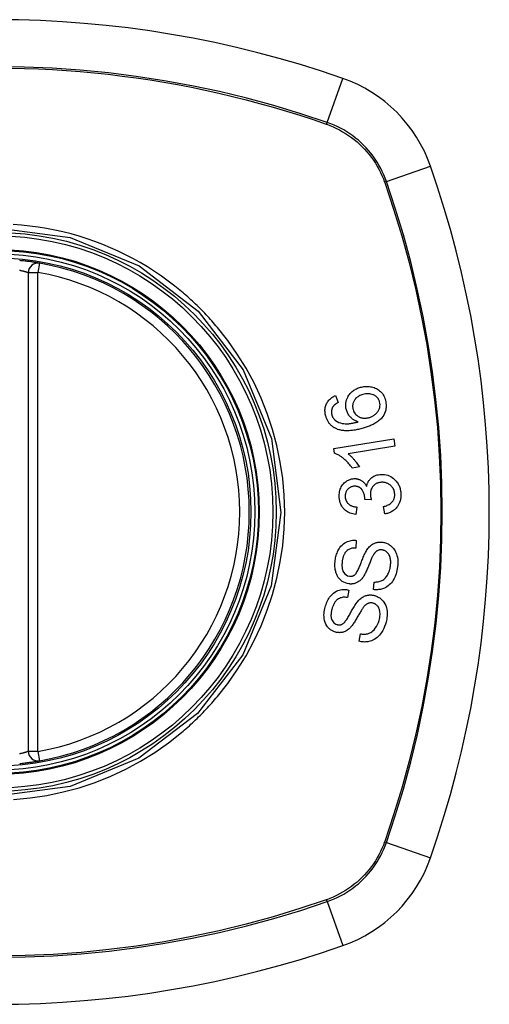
# Model space of a CAD drawing. Header units: inches. Extents: x 25 to 686, y 75 to 315.
# Tile 136 of 256: x 281.893 to 282.475, y 202.94 to 204.16. Entities that reach past the tile are written whole.
import ezdxf

# ---------------------------------------------------------------- set-up
doc = ezdxf.new("R2010")
doc.units = ezdxf.units.IN
doc.header["$MEASUREMENT"] = 0
doc.layers.add('Visible Edges(ANSI)', color=7, linetype='Continuous', lineweight=25)
doc.layers.add('Visible Tangent Edges(ANSI)', color=7, linetype='Continuous', lineweight=25)

msp = doc.modelspace()

# ---------------------------------------------------------------- linework, layer by layer
at = {"layer": 'Visible Edges(ANSI)'}
for p, q in [((281.9038, 203.8468), (281.9038, 203.2532)), ((282.2844, 203.6943), (282.2876, 203.6858)), ((282.282, 203.6286), (282.3563, 203.6408)), ((282.3563, 203.6408), (282.3578, 203.6317)), ((282.2829, 203.6227), (282.282, 203.6286)), ((282.3578, 203.6317), (282.2999, 203.6222)), ((282.3138, 203.6058), (282.305, 203.6044)), ((282.3287, 203.565), (282.3206, 203.5656)), ((282.3105, 203.5561), (282.3093, 203.5468)), ((282.3452, 203.5476), (282.3436, 203.5567)), ((282.31, 203.5148), (282.3094, 203.5053)), ((282.3008, 203.4532), (282.2989, 203.4439)), ((282.3315, 203.4537), (282.332, 203.4631)), ((282.3136, 203.3897), (282.3154, 203.3989))]:
    msp.add_line(p, q, dxfattribs=at)
at = {"layer": 'Visible Edges(ANSI)', "flags": 128}
for points in [[(281.9177, 203.8584), (281.9176, 203.8584), (281.9175, 203.8584), (281.9172, 203.8585), (281.9168, 203.8586), (281.9164, 203.8586), (281.9158, 203.8587), (281.9151, 203.8588), (281.9144, 203.859), (281.9135, 203.8591), (281.9126, 203.8592), (281.9115, 203.8594), (281.9104, 203.8596), (281.9093, 203.8597), (281.908, 203.8599), (281.9067, 203.8601), (281.9053, 203.8603), (281.9039, 203.8605), (281.9025, 203.8606), (281.901, 203.8608), (281.8994, 203.861), (281.8979, 203.8612), (281.8963, 203.8613), (281.8947, 203.8615), (281.8931, 203.8616)], [(282.2977, 203.6765), (282.2972, 203.6786), (282.2969, 203.6807), (282.2969, 203.6828), (282.297, 203.685), (282.2974, 203.6871), (282.2979, 203.6891), (282.2986, 203.6908), (282.2994, 203.6924), (282.3001, 203.6937), (282.3008, 203.6948), (282.3015, 203.6958), (282.3023, 203.6968), (282.3032, 203.6977), (282.304, 203.6986), (282.305, 203.6994), (282.306, 203.7002), (282.307, 203.7009), (282.3081, 203.7016), (282.3092, 203.7022), (282.3103, 203.7028), (282.3114, 203.7033), (282.3126, 203.7037), (282.3138, 203.7041), (282.315, 203.7045)], [(282.315, 203.7045), (282.3165, 203.7049), (282.318, 203.7052), (282.3195, 203.7054), (282.3211, 203.7056), (282.3226, 203.7057), (282.3242, 203.7056), (282.3258, 203.7055), (282.3274, 203.7053), (282.329, 203.7051), (282.3305, 203.7047), (282.332, 203.7042), (282.3335, 203.7036), (282.335, 203.703), (282.3363, 203.7022), (282.3377, 203.7013), (282.3389, 203.7003), (282.3401, 203.6992), (282.3413, 203.698), (282.3423, 203.6967), (282.3433, 203.6953), (282.3442, 203.6938), (282.3449, 203.6922), (282.3455, 203.6906), (282.3461, 203.689)], [(282.2723, 203.6687), (282.2719, 203.67), (282.2716, 203.6713), (282.2714, 203.6726), (282.2713, 203.674), (282.2712, 203.6753), (282.2712, 203.6767), (282.2713, 203.678), (282.2715, 203.6793), (282.2718, 203.6806), (282.2722, 203.6818), (282.2726, 203.6831), (282.2731, 203.6843), (282.2738, 203.6854), (282.2744, 203.6865), (282.2752, 203.6875), (282.276, 203.6885), (282.2769, 203.6895), (282.2779, 203.6903), (282.2788, 203.6912), (282.2799, 203.6919), (282.281, 203.6926), (282.2821, 203.6932), (282.2832, 203.6938), (282.2844, 203.6943)], [(282.2876, 203.6858), (282.2873, 203.6856), (282.287, 203.6854), (282.2867, 203.6852), (282.2863, 203.685), (282.286, 203.6848), (282.2857, 203.6846), (282.2854, 203.6844), (282.2851, 203.6842), (282.2848, 203.684), (282.2845, 203.6838), (282.2842, 203.6836), (282.2839, 203.6834), (282.2836, 203.6831), (282.2833, 203.6829), (282.2831, 203.6827), (282.2828, 203.6824), (282.2825, 203.6822), (282.2823, 203.6819), (282.282, 203.6817), (282.2818, 203.6814), (282.2816, 203.6811), (282.2813, 203.6808), (282.2811, 203.6805), (282.2809, 203.6802)], [(282.3181, 203.6955), (282.3169, 203.6951), (282.3157, 203.6947), (282.3145, 203.6942), (282.3133, 203.6936), (282.3122, 203.6929), (282.3112, 203.6922), (282.3102, 203.6914), (282.3092, 203.6905), (282.3084, 203.6895), (282.3077, 203.6886), (282.3072, 203.6877), (282.3068, 203.6868), (282.3064, 203.6861), (282.3061, 203.6853), (282.3059, 203.6845), (282.3057, 203.6837), (282.3056, 203.6828), (282.3055, 203.682), (282.3054, 203.6811), (282.3055, 203.6803), (282.3056, 203.6794), (282.3057, 203.6786), (282.3059, 203.6777), (282.3061, 203.6769)], [(282.3389, 203.6867), (282.3387, 203.6874), (282.3384, 203.6881), (282.3381, 203.6888), (282.3377, 203.6895), (282.3373, 203.6902), (282.3369, 203.6908), (282.3364, 203.6914), (282.3359, 203.692), (282.3353, 203.6925), (282.3348, 203.6931), (282.3341, 203.6935), (282.3335, 203.694), (282.3329, 203.6944), (282.3322, 203.6947), (282.3315, 203.6951), (282.3307, 203.6954), (282.3295, 203.6958), (282.3282, 203.6962), (282.3266, 203.6964), (282.3249, 203.6965), (282.3232, 203.6965), (282.3215, 203.6963), (282.3198, 203.696), (282.3181, 203.6955)], [(282.3461, 203.689), (282.3471, 203.6825), (282.3465, 203.676), (282.3441, 203.6702), (282.3417, 203.6666), (282.3406, 203.6654), (282.3397, 203.6645), (282.3387, 203.6636), (282.3376, 203.6628), (282.3366, 203.662), (282.3355, 203.6612), (282.3343, 203.6605), (282.3332, 203.6599), (282.332, 203.6592), (282.3309, 203.6586), (282.3296, 203.658), (282.3284, 203.6575), (282.3272, 203.6569), (282.3259, 203.6564), (282.3246, 203.656), (282.3234, 203.6555), (282.3221, 203.6551), (282.3208, 203.6547), (282.3196, 203.6543), (282.3183, 203.6539)], [(282.3258, 203.667), (282.3266, 203.6673), (282.3275, 203.6676), (282.3283, 203.6679), (282.3291, 203.6683), (282.3299, 203.6687), (282.3307, 203.6691), (282.3315, 203.6696), (282.3322, 203.6701), (282.333, 203.6707), (282.3337, 203.6712), (282.3344, 203.6719), (282.3351, 203.6725), (282.3357, 203.6732), (282.3363, 203.674), (282.3369, 203.6748), (282.3374, 203.6756), (282.3379, 203.6765), (282.3383, 203.6774), (282.3387, 203.6783), (282.339, 203.6796), (282.3393, 203.6812), (282.3394, 203.683), (282.3393, 203.6849), (282.3389, 203.6867)], [(282.2809, 203.6802), (282.2807, 203.6798), (282.2805, 203.6795), (282.2803, 203.6791), (282.2801, 203.6787), (282.28, 203.6783), (282.2798, 203.6779), (282.2797, 203.6775), (282.2796, 203.6771), (282.2795, 203.6767), (282.2794, 203.6762), (282.2793, 203.6758), (282.2792, 203.6754), (282.2792, 203.675), (282.2792, 203.6745), (282.2791, 203.6741), (282.2791, 203.6737), (282.2792, 203.6732), (282.2792, 203.6728), (282.2792, 203.6724), (282.2793, 203.6719), (282.2794, 203.6715), (282.2795, 203.6711), (282.2796, 203.6707), (282.2797, 203.6702)], [(282.3124, 203.6617), (282.3117, 203.6619), (282.3111, 203.6621), (282.3105, 203.6624), (282.3098, 203.6626), (282.3092, 203.6629), (282.3086, 203.6632), (282.308, 203.6635), (282.3074, 203.6639), (282.3068, 203.6642), (282.3062, 203.6646), (282.3055, 203.6651), (282.3049, 203.6656), (282.3042, 203.6662), (282.3035, 203.6669), (282.3028, 203.6676), (282.302, 203.6684), (282.3013, 203.6693), (282.3007, 203.6702), (282.3, 203.6712), (282.2995, 203.6722), (282.299, 203.6732), (282.2985, 203.6743), (282.2981, 203.6754), (282.2977, 203.6765)], [(282.3061, 203.6769), (282.3065, 203.6755), (282.3071, 203.6742), (282.3078, 203.673), (282.3086, 203.6718), (282.3096, 203.6707), (282.3106, 203.6698), (282.3116, 203.669), (282.3125, 203.6684), (282.3134, 203.6679), (282.3141, 203.6676), (282.3149, 203.6672), (282.3157, 203.6669), (282.3165, 203.6667), (282.3174, 203.6665), (282.3182, 203.6664), (282.3191, 203.6663), (282.3199, 203.6662), (282.3208, 203.6662), (282.3216, 203.6663), (282.3225, 203.6664), (282.3233, 203.6665), (282.3241, 203.6666), (282.325, 203.6668), (282.3258, 203.667)], [(282.2857, 203.6529), (282.2849, 203.6533), (282.2841, 203.6537), (282.2833, 203.6541), (282.2826, 203.6545), (282.2818, 203.655), (282.2811, 203.6555), (282.2804, 203.656), (282.2797, 203.6566), (282.279, 203.6572), (282.2784, 203.6578), (282.2778, 203.6584), (282.2772, 203.6591), (282.2766, 203.6598), (282.2761, 203.6605), (282.2756, 203.6613), (282.2751, 203.662), (282.2747, 203.6628), (282.2742, 203.6636), (282.2738, 203.6644), (282.2735, 203.6653), (282.2731, 203.6661), (282.2728, 203.667), (282.2725, 203.6678), (282.2723, 203.6687)], [(282.2797, 203.6702), (282.2798, 203.6699), (282.2799, 203.6696), (282.28, 203.6692), (282.2801, 203.6689), (282.2802, 203.6686), (282.2804, 203.6683), (282.2805, 203.668), (282.2807, 203.6676), (282.2809, 203.6673), (282.281, 203.667), (282.2812, 203.6667), (282.2814, 203.6665), (282.2816, 203.6662), (282.2818, 203.6659), (282.282, 203.6656), (282.2822, 203.6654), (282.2824, 203.6651), (282.2827, 203.6649), (282.2829, 203.6646), (282.2831, 203.6644), (282.2834, 203.6641), (282.2836, 203.6639), (282.2839, 203.6637), (282.2842, 203.6635)], [(282.2842, 203.6635), (282.2861, 203.6622), (282.2882, 203.6611), (282.2903, 203.6604), (282.2925, 203.6598), (282.2946, 203.6595), (282.2964, 203.6593), (282.2979, 203.6593), (282.2989, 203.6593), (282.2998, 203.6594), (282.3006, 203.6594), (282.3014, 203.6595), (282.3023, 203.6596), (282.3032, 203.6597), (282.304, 203.6599), (282.3049, 203.66), (282.3057, 203.6601), (282.3066, 203.6603), (282.3074, 203.6605), (282.3083, 203.6607), (282.3091, 203.6609), (282.31, 203.6611), (282.3108, 203.6613), (282.3116, 203.6615), (282.3124, 203.6617)], [(282.3183, 203.6539), (282.3169, 203.6535), (282.3155, 203.6531), (282.3141, 203.6528), (282.3126, 203.6524), (282.3112, 203.6521), (282.3098, 203.6518), (282.3084, 203.6516), (282.3069, 203.6513), (282.3055, 203.6511), (282.3041, 203.651), (282.3027, 203.6508), (282.3013, 203.6507), (282.3, 203.6507), (282.2986, 203.6506), (282.2972, 203.6507), (282.2959, 203.6507), (282.2946, 203.6508), (282.2933, 203.6509), (282.292, 203.6511), (282.2907, 203.6514), (282.2894, 203.6517), (282.2882, 203.652), (282.2869, 203.6524), (282.2857, 203.6529)], [(282.305, 203.6044), (282.304, 203.6058), (282.303, 203.6072), (282.3019, 203.6085), (282.3009, 203.6097), (282.2999, 203.6109), (282.2989, 203.6119), (282.2979, 203.6129), (282.2969, 203.6139), (282.296, 203.6147), (282.295, 203.6155), (282.2941, 203.6163), (282.2932, 203.617), (282.2924, 203.6176), (282.2915, 203.6182), (282.2907, 203.6188), (282.2899, 203.6193), (282.2891, 203.6198), (282.2882, 203.6203), (282.2874, 203.6208), (282.2865, 203.6213), (282.2856, 203.6217), (282.2847, 203.6221), (282.2838, 203.6224), (282.2829, 203.6227)], [(282.2999, 203.6222), (282.3004, 203.6218), (282.3009, 203.6213), (282.3014, 203.6209), (282.302, 203.6205), (282.3025, 203.62), (282.303, 203.6195), (282.3034, 203.6191), (282.3039, 203.6186), (282.3044, 203.6181), (282.3049, 203.6176), (282.3053, 203.6171), (282.3058, 203.6166), (282.3063, 203.6161), (282.3067, 203.6156), (282.3072, 203.615), (282.3078, 203.6143), (282.3084, 203.6135), (282.3092, 203.6126), (282.3099, 203.6116), (282.3107, 203.6105), (282.3115, 203.6094), (282.3123, 203.6082), (282.3131, 203.607), (282.3138, 203.6058)], [(282.2888, 203.5685), (282.2888, 203.5701), (282.2888, 203.5717), (282.289, 203.5734), (282.2893, 203.575), (282.2897, 203.5765), (282.2902, 203.5781), (282.2908, 203.5796), (282.2914, 203.581), (282.2922, 203.5824), (282.2931, 203.5837), (282.2941, 203.5849), (282.2951, 203.586), (282.2962, 203.587), (282.2973, 203.5878), (282.2983, 203.5885), (282.2993, 203.5891), (282.3003, 203.5896), (282.3012, 203.59), (282.3022, 203.5904), (282.3032, 203.5907), (282.3042, 203.5909), (282.3051, 203.5911), (282.3062, 203.5912), (282.3072, 203.5913)], [(282.3072, 203.5913), (282.3079, 203.5913), (282.3086, 203.5913), (282.3093, 203.5913), (282.3099, 203.5912), (282.3106, 203.5911), (282.3113, 203.591), (282.312, 203.5908), (282.3126, 203.5907), (282.3133, 203.5904), (282.3139, 203.5902), (282.3146, 203.5899), (282.3153, 203.5896), (282.316, 203.5892), (282.3167, 203.5888), (282.3174, 203.5883), (282.3181, 203.5877), (282.3188, 203.5871), (282.3195, 203.5864), (282.3202, 203.5857), (282.3208, 203.585), (282.3214, 203.5842), (282.3219, 203.5834), (282.3224, 203.5825), (282.3229, 203.5817)], [(282.3229, 203.5817), (282.323, 203.5825), (282.3232, 203.5832), (282.3234, 203.584), (282.3236, 203.5848), (282.3239, 203.5855), (282.3242, 203.5862), (282.3246, 203.587), (282.3249, 203.5877), (282.3253, 203.5883), (282.3257, 203.589), (282.3262, 203.5896), (282.3267, 203.5903), (282.3272, 203.5908), (282.3278, 203.5914), (282.3285, 203.5921), (282.3294, 203.5928), (282.3304, 203.5936), (282.3317, 203.5943), (282.3331, 203.5949), (282.3346, 203.5955), (282.336, 203.5959), (282.3376, 203.5962), (282.3391, 203.5964), (282.3407, 203.5965)], [(282.3407, 203.5965), (282.3427, 203.5965), (282.3448, 203.5964), (282.3469, 203.596), (282.3489, 203.5955), (282.3509, 203.5947), (282.3527, 203.5938), (282.3545, 203.5926), (282.3561, 203.5915), (282.3574, 203.5903), (282.3585, 203.5892), (282.3594, 203.5882), (282.3602, 203.5871), (282.361, 203.5861), (282.3617, 203.585), (282.3623, 203.5838), (282.3629, 203.5827), (282.3634, 203.5814), (282.3639, 203.5802), (282.3642, 203.5789), (282.3645, 203.5777), (282.3648, 203.5764), (282.365, 203.575), (282.3651, 203.5737), (282.3652, 203.5724)], [(282.3075, 203.5818), (282.3067, 203.5818), (282.3059, 203.5817), (282.3052, 203.5815), (282.3044, 203.5813), (282.3037, 203.5811), (282.303, 203.5808), (282.3023, 203.5805), (282.3016, 203.5801), (282.301, 203.5796), (282.3004, 203.5791), (282.2998, 203.5786), (282.2992, 203.578), (282.2987, 203.5774), (282.2982, 203.5767), (282.2978, 203.576), (282.2975, 203.5753), (282.2971, 203.5746), (282.2969, 203.5738), (282.2967, 203.5731), (282.2965, 203.5723), (282.2964, 203.5714), (282.2963, 203.5706), (282.2963, 203.5698), (282.2963, 203.569)], [(282.3207, 203.5671), (282.3202, 203.5708), (282.319, 203.5743), (282.3173, 203.5773), (282.3159, 203.579), (282.3154, 203.5794), (282.315, 203.5797), (282.3146, 203.58), (282.3143, 203.5802), (282.3139, 203.5805), (282.3135, 203.5807), (282.3131, 203.5809), (282.3127, 203.581), (282.3123, 203.5812), (282.3119, 203.5813), (282.3114, 203.5815), (282.311, 203.5816), (282.3106, 203.5816), (282.3101, 203.5817), (282.3097, 203.5818), (282.3092, 203.5818), (282.3088, 203.5818), (282.3083, 203.5818), (282.3079, 203.5818), (282.3075, 203.5818)], [(282.3413, 203.5868), (282.3404, 203.5867), (282.3396, 203.5866), (282.3388, 203.5865), (282.338, 203.5863), (282.3372, 203.5861), (282.3364, 203.5858), (282.3356, 203.5855), (282.3348, 203.5851), (282.3341, 203.5847), (282.3334, 203.5843), (282.3327, 203.5837), (282.3321, 203.5832), (282.3315, 203.5826), (282.3309, 203.582), (282.3302, 203.5812), (282.3296, 203.5803), (282.3291, 203.5794), (282.3285, 203.5783), (282.3281, 203.5772), (282.3278, 203.5761), (282.3276, 203.575), (282.3274, 203.5738), (282.3274, 203.5726), (282.3274, 203.5714)], [(282.3576, 203.5721), (282.3575, 203.5733), (282.3574, 203.5745), (282.3571, 203.5757), (282.3567, 203.5768), (282.3563, 203.5779), (282.3558, 203.5789), (282.3551, 203.58), (282.3545, 203.5809), (282.3537, 203.5817), (282.353, 203.5825), (282.3523, 203.5831), (282.3516, 203.5837), (282.3508, 203.5842), (282.35, 203.5847), (282.3492, 203.5852), (282.3484, 203.5856), (282.3476, 203.5859), (282.3467, 203.5862), (282.3458, 203.5864), (282.3449, 203.5866), (282.344, 203.5867), (282.3431, 203.5868), (282.3422, 203.5868), (282.3413, 203.5868)], [(282.3093, 203.5468), (282.3075, 203.5471), (282.3058, 203.5475), (282.3041, 203.548), (282.3025, 203.5485), (282.3009, 203.5492), (282.2993, 203.5501), (282.2979, 203.551), (282.2967, 203.5519), (282.2956, 203.5528), (282.2946, 203.5537), (282.2939, 203.5546), (282.2932, 203.5555), (282.2925, 203.5564), (282.2919, 203.5574), (282.2913, 203.5584), (282.2908, 203.5595), (282.2904, 203.5605), (282.29, 203.5616), (282.2897, 203.5627), (282.2894, 203.5638), (282.2892, 203.565), (282.289, 203.5661), (282.2889, 203.5673), (282.2888, 203.5685)], [(282.2963, 203.569), (282.2964, 203.5677), (282.2967, 203.5664), (282.297, 203.5652), (282.2975, 203.564), (282.298, 203.5628), (282.2987, 203.5618), (282.2993, 203.561), (282.2999, 203.5604), (282.3005, 203.5599), (282.301, 203.5594), (282.3016, 203.559), (282.3022, 203.5586), (282.3029, 203.5582), (282.3035, 203.5579), (282.3042, 203.5576), (282.3048, 203.5573), (282.3055, 203.5571), (282.3062, 203.5569), (282.3069, 203.5567), (282.3076, 203.5565), (282.3083, 203.5564), (282.3091, 203.5563), (282.3098, 203.5562), (282.3105, 203.5561)], [(282.3206, 203.5656), (282.3206, 203.5657), (282.3206, 203.5657), (282.3206, 203.5658), (282.3206, 203.5659), (282.3206, 203.5659), (282.3207, 203.566), (282.3207, 203.566), (282.3207, 203.5661), (282.3207, 203.5662), (282.3207, 203.5662), (282.3207, 203.5663), (282.3207, 203.5664), (282.3207, 203.5664), (282.3207, 203.5665), (282.3207, 203.5665), (282.3207, 203.5666), (282.3207, 203.5667), (282.3207, 203.5667), (282.3207, 203.5668), (282.3207, 203.5669), (282.3207, 203.5669), (282.3207, 203.567), (282.3207, 203.567), (282.3207, 203.5671)], [(282.3274, 203.5714), (282.3274, 203.5712), (282.3274, 203.5709), (282.3275, 203.5706), (282.3275, 203.5704), (282.3275, 203.5701), (282.3276, 203.5698), (282.3276, 203.5696), (282.3276, 203.5693), (282.3277, 203.569), (282.3277, 203.5687), (282.3278, 203.5685), (282.3279, 203.5682), (282.3279, 203.5679), (282.328, 203.5677), (282.3281, 203.5674), (282.3281, 203.5671), (282.3282, 203.5668), (282.3283, 203.5666), (282.3283, 203.5663), (282.3284, 203.566), (282.3285, 203.5658), (282.3286, 203.5655), (282.3286, 203.5653), (282.3287, 203.565)], [(282.3436, 203.5567), (282.3448, 203.557), (282.346, 203.5574), (282.3472, 203.5578), (282.3484, 203.5583), (282.3496, 203.5588), (282.3507, 203.5594), (282.3518, 203.5601), (282.3528, 203.5609), (282.3537, 203.5617), (282.3545, 203.5625), (282.3551, 203.5633), (282.3556, 203.564), (282.356, 203.5646), (282.3563, 203.5652), (282.3566, 203.5659), (282.3569, 203.5665), (282.3571, 203.5672), (282.3573, 203.5678), (282.3574, 203.5685), (282.3575, 203.5692), (282.3576, 203.5699), (282.3576, 203.5707), (282.3577, 203.5714), (282.3576, 203.5721)], [(282.3652, 203.5724), (282.3653, 203.5702), (282.3651, 203.568), (282.3648, 203.5659), (282.3643, 203.5638), (282.3637, 203.5618), (282.3628, 203.5599), (282.3619, 203.5583), (282.361, 203.5569), (282.3602, 203.5558), (282.3594, 203.5549), (282.3586, 203.554), (282.3578, 203.5532), (282.3569, 203.5525), (282.3559, 203.5518), (282.355, 203.5511), (282.354, 203.5505), (282.3529, 203.5499), (282.3519, 203.5494), (282.3508, 203.549), (282.3497, 203.5486), (282.3486, 203.5483), (282.3475, 203.548), (282.3464, 203.5478), (282.3452, 203.5476)], [(282.2839, 203.49), (282.2841, 203.4915), (282.2844, 203.493), (282.2848, 203.4946), (282.2852, 203.496), (282.2856, 203.4975), (282.2861, 203.499), (282.2867, 203.5004), (282.2873, 203.5018), (282.288, 203.5031), (282.2888, 203.5045), (282.2898, 203.506), (282.291, 203.5075), (282.2924, 203.509), (282.2941, 203.5105), (282.2958, 203.5117), (282.2975, 203.5127), (282.2992, 203.5134), (282.3007, 203.514), (282.3023, 203.5144), (282.3038, 203.5147), (282.3053, 203.5149), (282.3069, 203.515), (282.3085, 203.515), (282.31, 203.5148)], [(282.3094, 203.5053), (282.3078, 203.5053), (282.3062, 203.5052), (282.3046, 203.505), (282.303, 203.5045), (282.3015, 203.504), (282.3, 203.5032), (282.2987, 203.5023), (282.2978, 203.5014), (282.297, 203.5006), (282.2965, 203.5), (282.296, 203.4993), (282.2956, 203.4986), (282.2952, 203.4979), (282.2948, 203.4972), (282.2945, 203.4964), (282.2942, 203.4956), (282.2939, 203.4949), (282.2937, 203.4941), (282.2934, 203.4933), (282.2932, 203.4924), (282.293, 203.4916), (282.2929, 203.4908), (282.2927, 203.49), (282.2926, 203.4892)], [(282.3084, 203.4724), (282.3091, 203.4731), (282.3097, 203.4739), (282.3104, 203.4749), (282.3111, 203.4761), (282.3118, 203.4773), (282.3124, 203.4786), (282.313, 203.4799), (282.3136, 203.4812), (282.3141, 203.4824), (282.3146, 203.4836), (282.3151, 203.4848), (282.3155, 203.486), (282.316, 203.4872), (282.3165, 203.4884), (282.3169, 203.4897), (282.3175, 203.491), (282.318, 203.4923), (282.3186, 203.4938), (282.3192, 203.4953), (282.3199, 203.4968), (282.3206, 203.4983), (282.3214, 203.4998), (282.3221, 203.5012), (282.3228, 203.5024)], [(282.3228, 203.5024), (282.3236, 203.5035), (282.3244, 203.5046), (282.3252, 203.5056), (282.3261, 203.5066), (282.327, 203.5075), (282.328, 203.5084), (282.329, 203.5092), (282.33, 203.5099), (282.331, 203.5105), (282.332, 203.511), (282.3329, 203.5114), (282.3337, 203.5117), (282.3345, 203.512), (282.3353, 203.5122), (282.336, 203.5123), (282.3367, 203.5125), (282.3375, 203.5126), (282.3382, 203.5126), (282.339, 203.5127), (282.3397, 203.5127), (282.3405, 203.5127), (282.3412, 203.5127), (282.342, 203.5126), (282.3427, 203.5125)], [(282.3422, 203.5029), (282.3415, 203.503), (282.3408, 203.503), (282.3401, 203.503), (282.3394, 203.503), (282.3387, 203.5029), (282.338, 203.5027), (282.3374, 203.5025), (282.3367, 203.5022), (282.3362, 203.502), (282.3356, 203.5017), (282.3351, 203.5013), (282.3347, 203.501), (282.3343, 203.5006), (282.3339, 203.5003), (282.3335, 203.4999), (282.3331, 203.4994), (282.3327, 203.499), (282.3324, 203.4986), (282.332, 203.4981), (282.3317, 203.4976), (282.3314, 203.4971), (282.3311, 203.4967), (282.3308, 203.4962), (282.3305, 203.4957)], [(282.3523, 203.4827), (282.3524, 203.4839), (282.3525, 203.4852), (282.3526, 203.4864), (282.3526, 203.4876), (282.3526, 203.4889), (282.3524, 203.4901), (282.3523, 203.4913), (282.3521, 203.4926), (282.3518, 203.4937), (282.3514, 203.4949), (282.351, 203.496), (282.3504, 203.4971), (282.3498, 203.4981), (282.3491, 203.4991), (282.3484, 203.4999), (282.3476, 203.5005), (282.3469, 203.5011), (282.3463, 203.5015), (282.3456, 203.5018), (282.345, 203.5022), (282.3443, 203.5024), (282.3436, 203.5026), (282.3429, 203.5028), (282.3422, 203.5029)], [(282.3427, 203.5125), (282.3439, 203.5123), (282.345, 203.512), (282.3461, 203.5117), (282.3472, 203.5113), (282.3482, 203.5109), (282.3493, 203.5104), (282.3503, 203.5098), (282.3513, 203.5092), (282.3523, 203.5085), (282.3532, 203.5077), (282.3542, 203.5068), (282.3552, 203.5057), (282.3562, 203.5046), (282.3571, 203.5033), (282.358, 203.5019), (282.3587, 203.5005), (282.3593, 203.4991), (282.3599, 203.4976), (282.3604, 203.4959), (282.3609, 203.4938), (282.3613, 203.4911), (282.3615, 203.4881), (282.3614, 203.485), (282.3611, 203.4819)], [(282.3007, 203.4609), (282.2986, 203.4613), (282.2965, 203.462), (282.2945, 203.4629), (282.2926, 203.464), (282.2909, 203.4653), (282.2895, 203.4667), (282.2885, 203.4679), (282.2877, 203.4689), (282.2871, 203.4697), (282.2866, 203.4706), (282.2862, 203.4714), (282.2858, 203.4724), (282.2854, 203.4733), (282.285, 203.4742), (282.2847, 203.4752), (282.2845, 203.4762), (282.2842, 203.4773), (282.2839, 203.4787), (282.2837, 203.4802), (282.2836, 203.482), (282.2835, 203.484), (282.2835, 203.486), (282.2837, 203.488), (282.2839, 203.49)], [(282.3305, 203.4957), (282.3302, 203.495), (282.3298, 203.4942), (282.3294, 203.4934), (282.329, 203.4924), (282.3285, 203.4914), (282.3281, 203.4903), (282.3276, 203.4891), (282.3271, 203.4879), (282.3266, 203.4867), (282.3261, 203.4854), (282.3256, 203.4842), (282.325, 203.4829), (282.3245, 203.4816), (282.324, 203.4803), (282.3234, 203.479), (282.3229, 203.4778), (282.3224, 203.4766), (282.3219, 203.4755), (282.3213, 203.4743), (282.3207, 203.4732), (282.3201, 203.4721), (282.3195, 203.471), (282.3189, 203.4701), (282.3183, 203.4692)], [(282.2926, 203.4892), (282.2925, 203.4885), (282.2925, 203.4879), (282.2924, 203.4872), (282.2923, 203.4866), (282.2923, 203.4859), (282.2922, 203.4853), (282.2922, 203.4846), (282.2922, 203.484), (282.2922, 203.4833), (282.2922, 203.4827), (282.2923, 203.482), (282.2923, 203.4814), (282.2924, 203.4807), (282.2925, 203.4801), (282.2926, 203.4795), (282.2928, 203.4788), (282.293, 203.4782), (282.2932, 203.4776), (282.2935, 203.4768), (282.2943, 203.4753), (282.2956, 203.4735), (282.2973, 203.4721), (282.2992, 203.471), (282.3014, 203.4704)], [(282.3611, 203.4819), (282.3603, 203.4776), (282.3593, 203.4734), (282.3581, 203.47), (282.3569, 203.4674), (282.3558, 203.4654), (282.3547, 203.4638), (282.3535, 203.4622), (282.3522, 203.4608), (282.3509, 203.4595), (282.3494, 203.4583), (282.3479, 203.4573), (282.3464, 203.4564), (282.3449, 203.4557), (282.3436, 203.4552), (282.3423, 203.4547), (282.3411, 203.4544), (282.3399, 203.4541), (282.3388, 203.4539), (282.3376, 203.4537), (282.3364, 203.4536), (282.3351, 203.4536), (282.3339, 203.4536), (282.3327, 203.4536), (282.3315, 203.4537)], [(282.332, 203.4631), (282.3333, 203.4631), (282.3345, 203.4632), (282.3357, 203.4633), (282.337, 203.4635), (282.3382, 203.4637), (282.3394, 203.4641), (282.3406, 203.4645), (282.3417, 203.465), (282.3428, 203.4656), (282.3439, 203.4664), (282.345, 203.4673), (282.3461, 203.4684), (282.347, 203.4695), (282.3478, 203.4706), (282.3486, 203.4718), (282.3492, 203.4729), (282.3498, 203.474), (282.3503, 203.4752), (282.3507, 203.4764), (282.3512, 203.4776), (282.3515, 203.4789), (282.3518, 203.4801), (282.3521, 203.4814), (282.3523, 203.4827)], [(282.3183, 203.4692), (282.3176, 203.4682), (282.3169, 203.4673), (282.3161, 203.4664), (282.3152, 203.4656), (282.3144, 203.4648), (282.3134, 203.4641), (282.3125, 203.4634), (282.3116, 203.4628), (282.3107, 203.4624), (282.3098, 203.462), (282.309, 203.4617), (282.3083, 203.4615), (282.3077, 203.4613), (282.307, 203.4611), (282.3064, 203.461), (282.3058, 203.4609), (282.3052, 203.4608), (282.3045, 203.4608), (282.3039, 203.4607), (282.3033, 203.4607), (282.3026, 203.4607), (282.302, 203.4608), (282.3013, 203.4608), (282.3007, 203.4609)], [(282.3014, 203.4704), (282.3017, 203.4704), (282.302, 203.4704), (282.3023, 203.4704), (282.3026, 203.4703), (282.3029, 203.4703), (282.3032, 203.4704), (282.3035, 203.4704), (282.3038, 203.4704), (282.3042, 203.4704), (282.3045, 203.4705), (282.3048, 203.4706), (282.3051, 203.4706), (282.3054, 203.4707), (282.3057, 203.4708), (282.306, 203.4709), (282.3063, 203.4711), (282.3065, 203.4712), (282.3068, 203.4713), (282.3071, 203.4715), (282.3074, 203.4717), (282.3076, 203.4718), (282.3079, 203.472), (282.3081, 203.4722), (282.3084, 203.4724)], [(282.2715, 203.4322), (282.272, 203.4338), (282.2725, 203.4354), (282.2731, 203.4369), (282.2737, 203.4384), (282.2745, 203.4399), (282.2752, 203.4414), (282.2761, 203.4428), (282.277, 203.4442), (282.278, 203.4455), (282.2791, 203.4468), (282.2805, 203.4482), (282.2819, 203.4495), (282.2836, 203.4507), (282.2854, 203.4517), (282.2872, 203.4525), (282.2889, 203.453), (282.2905, 203.4534), (282.292, 203.4537), (282.2935, 203.4539), (282.295, 203.4539), (282.2964, 203.4539), (282.2979, 203.4537), (282.2993, 203.4535), (282.3008, 203.4532)], [(282.2989, 203.4439), (282.2976, 203.444), (282.2964, 203.4442), (282.2951, 203.4442), (282.2938, 203.4442), (282.2926, 203.444), (282.2913, 203.4437), (282.2901, 203.4434), (282.289, 203.4429), (282.2878, 203.4423), (282.2868, 203.4416), (282.2859, 203.4409), (282.2852, 203.4402), (282.2846, 203.4395), (282.284, 203.4388), (282.2834, 203.438), (282.2829, 203.4372), (282.2824, 203.4364), (282.282, 203.4355), (282.2816, 203.4347), (282.2812, 203.4338), (282.2809, 203.4329), (282.2806, 203.432), (282.2803, 203.4311), (282.28, 203.4302)], [(282.3117, 203.4391), (282.3126, 203.4401), (282.3136, 203.441), (282.3145, 203.4419), (282.3155, 203.4428), (282.3166, 203.4436), (282.3176, 203.4443), (282.3188, 203.445), (282.3199, 203.4455), (282.3209, 203.446), (282.322, 203.4463), (282.3229, 203.4466), (282.3238, 203.4468), (282.3246, 203.4469), (282.3254, 203.447), (282.3261, 203.4471), (282.3269, 203.4471), (282.3277, 203.4471), (282.3284, 203.4471), (282.3291, 203.447), (282.3299, 203.4469), (282.3306, 203.4468), (282.3314, 203.4467), (282.3321, 203.4465), (282.3328, 203.4463)], [(282.3328, 203.4463), (282.3339, 203.446), (282.335, 203.4456), (282.336, 203.4451), (282.337, 203.4446), (282.338, 203.444), (282.339, 203.4434), (282.3399, 203.4427), (282.3408, 203.4419), (282.3416, 203.4411), (282.3424, 203.4403), (282.3432, 203.4394), (282.3442, 203.438), (282.3453, 203.4362), (282.3464, 203.434), (282.3472, 203.4315), (282.3478, 203.4291), (282.3481, 203.4269), (282.3483, 203.4249), (282.3483, 203.423), (282.3482, 203.4211), (282.348, 203.4191), (282.3477, 203.4172), (282.3473, 203.4153), (282.3468, 203.4135)], [(282.2841, 203.4011), (282.2831, 203.4014), (282.2822, 203.4017), (282.2813, 203.4021), (282.2804, 203.4025), (282.2795, 203.403), (282.2787, 203.4036), (282.2779, 203.4041), (282.2771, 203.4048), (282.2764, 203.4054), (282.2756, 203.4061), (282.275, 203.4069), (282.2742, 203.4077), (282.2733, 203.409), (282.2722, 203.4109), (282.2713, 203.4131), (282.2706, 203.4156), (282.2702, 203.4179), (282.27, 203.4202), (282.2699, 203.4223), (282.27, 203.4243), (282.2702, 203.4263), (282.2705, 203.4283), (282.271, 203.4303), (282.2715, 203.4322)], [(282.28, 203.4302), (282.2798, 203.4295), (282.2796, 203.4288), (282.2794, 203.4281), (282.2793, 203.4274), (282.2791, 203.4266), (282.279, 203.4259), (282.2789, 203.4252), (282.2788, 203.4245), (282.2787, 203.4238), (282.2787, 203.423), (282.2786, 203.4223), (282.2786, 203.4216), (282.2786, 203.4208), (282.2787, 203.4201), (282.2788, 203.4194), (282.279, 203.4185), (282.2792, 203.4175), (282.2797, 203.4162), (282.2804, 203.4149), (282.2812, 203.4137), (282.2822, 203.4126), (282.2834, 203.4117), (282.2847, 203.4109), (282.286, 203.4104)], [(282.2933, 203.4114), (282.294, 203.412), (282.2948, 203.4127), (282.2956, 203.4136), (282.2964, 203.4146), (282.2973, 203.4157), (282.2981, 203.4169), (282.2989, 203.4181), (282.2996, 203.4193), (282.3003, 203.4205), (282.301, 203.4216), (282.3016, 203.4227), (282.3022, 203.4238), (282.3029, 203.425), (282.3035, 203.4261), (282.3042, 203.4273), (282.3048, 203.4285), (282.3056, 203.4298), (282.3064, 203.4311), (282.3072, 203.4325), (282.3081, 203.4339), (282.309, 203.4354), (282.3099, 203.4367), (282.3109, 203.438), (282.3117, 203.4391)], [(282.3184, 203.4314), (282.318, 203.4307), (282.3175, 203.43), (282.317, 203.4292), (282.3164, 203.4284), (282.3159, 203.4274), (282.3153, 203.4264), (282.3146, 203.4253), (282.314, 203.4242), (282.3133, 203.423), (282.3126, 203.4219), (282.3119, 203.4207), (282.3112, 203.4195), (282.3105, 203.4183), (282.3098, 203.4171), (282.3091, 203.4159), (282.3084, 203.4147), (282.3077, 203.4136), (282.307, 203.4126), (282.3063, 203.4115), (282.3056, 203.4105), (282.3049, 203.4094), (282.3041, 203.4085), (282.3034, 203.4076), (282.3027, 203.4068)], [(282.331, 203.4369), (282.3303, 203.4371), (282.3296, 203.4372), (282.3289, 203.4373), (282.3281, 203.4373), (282.3274, 203.4373), (282.3267, 203.4372), (282.3259, 203.4371), (282.3253, 203.4369), (282.3247, 203.4367), (282.3241, 203.4365), (282.3236, 203.4362), (282.3231, 203.4359), (282.3226, 203.4356), (282.3222, 203.4353), (282.3218, 203.435), (282.3214, 203.4346), (282.321, 203.4343), (282.3206, 203.4339), (282.3202, 203.4335), (282.3198, 203.4331), (282.3195, 203.4326), (282.3191, 203.4322), (282.3188, 203.4318), (282.3184, 203.4314)], [(282.3382, 203.4155), (282.3386, 203.4172), (282.339, 203.419), (282.3392, 203.4208), (282.3394, 203.4226), (282.3394, 203.4242), (282.3393, 203.4257), (282.3391, 203.4269), (282.3389, 203.428), (282.3387, 203.429), (282.3384, 203.43), (282.338, 203.4309), (282.3375, 203.4318), (282.3369, 203.4327), (282.3364, 203.4334), (282.3358, 203.4341), (282.3352, 203.4346), (282.3347, 203.435), (282.3343, 203.4354), (282.3338, 203.4357), (282.3332, 203.436), (282.3327, 203.4363), (282.3322, 203.4365), (282.3316, 203.4367), (282.331, 203.4369)], [(282.3027, 203.4068), (282.3018, 203.406), (282.301, 203.4052), (282.3001, 203.4044), (282.2991, 203.4037), (282.2981, 203.403), (282.2971, 203.4024), (282.2961, 203.4019), (282.2951, 203.4015), (282.2942, 203.4012), (282.2933, 203.4009), (282.2925, 203.4007), (282.2917, 203.4006), (282.2911, 203.4005), (282.2904, 203.4004), (282.2898, 203.4004), (282.2891, 203.4003), (282.2885, 203.4004), (282.2878, 203.4004), (282.2872, 203.4004), (282.2866, 203.4005), (282.2859, 203.4006), (282.2853, 203.4008), (282.2847, 203.4009), (282.2841, 203.4011)], [(282.286, 203.4104), (282.2863, 203.4104), (282.2866, 203.4103), (282.287, 203.4102), (282.2873, 203.4102), (282.2876, 203.4101), (282.2879, 203.4101), (282.2882, 203.4101), (282.2885, 203.41), (282.2888, 203.41), (282.2891, 203.4101), (282.2894, 203.4101), (282.2898, 203.4101), (282.2901, 203.4102), (282.2904, 203.4102), (282.2907, 203.4103), (282.291, 203.4104), (282.2913, 203.4105), (282.2916, 203.4106), (282.2919, 203.4107), (282.2922, 203.4108), (282.2924, 203.4109), (282.2927, 203.4111), (282.293, 203.4112), (282.2933, 203.4114)], [(282.3468, 203.4135), (282.346, 203.4108), (282.345, 203.4082), (282.3439, 203.4056), (282.3427, 203.4031), (282.3414, 203.4008), (282.34, 203.3989), (282.3387, 203.3972), (282.3372, 203.3957), (282.3357, 203.3943), (282.334, 203.393), (282.3322, 203.3919), (282.3304, 203.391), (282.3287, 203.3903), (282.3271, 203.3898), (282.3255, 203.3894), (282.3241, 203.3891), (282.3228, 203.389), (282.3215, 203.3889), (282.3201, 203.3888), (282.3188, 203.3889), (282.3175, 203.389), (282.3162, 203.3892), (282.3149, 203.3894), (282.3136, 203.3897)], [(282.3154, 203.3989), (282.3161, 203.3988), (282.3169, 203.3987), (282.3176, 203.3987), (282.3183, 203.3986), (282.3191, 203.3986), (282.3198, 203.3986), (282.3206, 203.3986), (282.3213, 203.3986), (282.322, 203.3987), (282.3228, 203.3988), (282.3235, 203.3989), (282.3242, 203.3991), (282.325, 203.3993), (282.3258, 203.3996), (282.3268, 203.4), (282.3279, 203.4006), (282.3292, 203.4015), (282.3306, 203.4026), (282.332, 203.4041), (282.3335, 203.4059), (282.335, 203.408), (282.3363, 203.4104), (282.3373, 203.4129), (282.3382, 203.4155)], [(281.8931, 203.2383), (281.8947, 203.2384), (281.8963, 203.2386), (281.8979, 203.2388), (281.8994, 203.2389), (281.901, 203.2391), (281.9025, 203.2393), (281.9039, 203.2395), (281.9053, 203.2397), (281.9067, 203.2398), (281.908, 203.24), (281.9093, 203.2402), (281.9104, 203.2404), (281.9115, 203.2405), (281.9126, 203.2407), (281.9135, 203.2408), (281.9144, 203.241), (281.9151, 203.2411), (281.9158, 203.2412), (281.9164, 203.2413), (281.9168, 203.2414), (281.9172, 203.2414), (281.9175, 203.2415), (281.9176, 203.2415), (281.9177, 203.2415)]]:
    msp.add_lwpolyline(points, dxfattribs=at)
at = {"layer": 'Visible Edges(ANSI)'}
for radius in [0.3199, 0.315]:
    msp.add_circle((281.8645, 203.55), radius, dxfattribs=at)
for centre, radius, start, end in [((281.8645, 202.861), 1.2992, 70.7337, 109.2663), ((282.2347, 203.9202), 0.1772, 19.2663, 70.7337), ((281.1755, 203.55), 1.2992, 340.7337, 19.2663), ((281.9157, 203.8468), 0.0118, 80.216, 180), ((281.8645, 203.55), 0.313, 279.784, 80.216), ((281.9157, 203.2532), 0.0118, 180, 279.784), ((282.2347, 203.1797), 0.1772, 289.2663, 340.7337), ((281.8645, 204.2389), 1.2992, 250.7337, 289.2663)]:
    msp.add_arc(centre, radius, start, end, dxfattribs=at)
at = {"layer": 'Visible Tangent Edges(ANSI)'}
for p, q in [((282.2741, 204.0328), (282.2932, 204.0874)), ((282.2728, 204.0307), (282.2733, 204.0305)), ((282.3473, 203.9595), (282.402, 203.9787)), ((282.345, 203.9588), (282.3452, 203.9583)), ((281.9177, 203.8584), (281.9157, 203.8468)), ((281.9038, 203.8468), (281.9157, 203.8468)), ((281.9157, 203.2532), (281.9157, 203.8468)), ((281.9157, 203.2532), (281.9038, 203.2532)), ((281.9157, 203.2532), (281.9177, 203.2415)), ((282.3452, 203.1416), (282.345, 203.1412)), ((282.3473, 203.1404), (282.402, 203.1213)), ((282.2733, 203.0694), (282.2728, 203.0692)), ((282.2741, 203.0671), (282.2932, 203.0125))]:
    msp.add_line(p, q, dxfattribs=at)
at = {"layer": 'Visible Tangent Edges(ANSI)', "flags": 128}
for points in [[(282.2741, 204.0328), (282.2412, 204.0437), (282.2079, 204.0538), (282.1743, 204.0629), (282.1404, 204.0711), (282.1063, 204.0783), (282.072, 204.0846), (282.0375, 204.0899), (282.0029, 204.0943), (281.9682, 204.0976), (281.9335, 204.1), (281.8988, 204.1015), (281.8641, 204.102)], [(281.8818, 204.1002), (281.8991, 204.0998), (281.9164, 204.0992), (281.9336, 204.0984), (281.9509, 204.0973), (281.9682, 204.0959), (281.9855, 204.0943), (282.0028, 204.0925), (282.0201, 204.0904), (282.0373, 204.0881), (282.0545, 204.0856), (282.0716, 204.0828), (282.0887, 204.0797), (282.1058, 204.0764), (282.1228, 204.0729), (282.1398, 204.0691), (282.1567, 204.0651), (282.1735, 204.0609), (282.1903, 204.0564), (282.2069, 204.0517), (282.2235, 204.0468), (282.2401, 204.0417), (282.2564, 204.0363), (282.2728, 204.0307)], [(282.2733, 204.0305), (282.2774, 204.029), (282.2814, 204.0273), (282.2854, 204.0254), (282.2893, 204.0235), (282.2931, 204.0213), (282.2968, 204.0191), (282.3005, 204.0167), (282.304, 204.0141), (282.3075, 204.0115), (282.3109, 204.0087), (282.3141, 204.0058), (282.3173, 204.0027), (282.3203, 203.9996), (282.3232, 203.9963), (282.326, 203.993), (282.3287, 203.9895), (282.3312, 203.986), (282.3336, 203.9823), (282.3359, 203.9786), (282.338, 203.9748), (282.34, 203.9709), (282.3418, 203.9669), (282.3435, 203.9629), (282.345, 203.9588)], [(282.3473, 203.9595), (282.3458, 203.9637), (282.3441, 203.9679), (282.3422, 203.9719), (282.3402, 203.9759), (282.3381, 203.9799), (282.3358, 203.9837), (282.3333, 203.9874), (282.3308, 203.9911), (282.328, 203.9946), (282.3252, 203.9981), (282.3222, 204.0014), (282.3191, 204.0046), (282.3159, 204.0077), (282.3126, 204.0107), (282.3091, 204.0135), (282.3056, 204.0162), (282.3019, 204.0188), (282.2982, 204.0213), (282.2944, 204.0236), (282.2904, 204.0257), (282.2865, 204.0277), (282.2824, 204.0296), (282.2783, 204.0312), (282.2741, 204.0328)], [(282.3452, 203.9583), (282.3562, 203.9255), (282.3663, 203.8924), (282.3754, 203.8591), (282.3836, 203.8255), (282.3909, 203.7916), (282.3972, 203.7576), (282.4025, 203.7234), (282.4069, 203.689), (282.4104, 203.6546), (282.4128, 203.62), (282.4143, 203.5854), (282.4148, 203.5507), (282.4144, 203.5161), (282.4129, 203.4815), (282.4105, 203.4468), (282.4071, 203.4122), (282.4027, 203.3776), (282.3973, 203.3432), (282.391, 203.309), (282.3837, 203.2749), (282.3755, 203.2411), (282.3663, 203.2076), (282.3562, 203.1745), (282.3452, 203.1416)], [(282.3473, 203.1404), (282.3582, 203.1733), (282.3683, 203.2066), (282.3774, 203.2403), (282.3856, 203.2742), (282.3929, 203.3083), (282.3991, 203.3427), (282.4045, 203.3772), (282.4088, 203.4118), (282.4122, 203.4465), (282.4146, 203.4813), (282.416, 203.516), (282.4165, 203.5507), (282.416, 203.5855), (282.4145, 203.6202), (282.4121, 203.6548), (282.4087, 203.6894), (282.4043, 203.7239), (282.399, 203.7582), (282.3927, 203.7923), (282.3855, 203.8262), (282.3774, 203.8599), (282.3683, 203.8934), (282.3582, 203.9266), (282.3473, 203.9595)], [(282.0934, 203.8234), (282.0853, 203.83), (282.0771, 203.8363), (282.0687, 203.8423), (282.0601, 203.8482), (282.0513, 203.8538), (282.0424, 203.8591), (282.0334, 203.8641), (282.0242, 203.8689), (282.0149, 203.8734), (282.0055, 203.8776), (281.9959, 203.8816), (281.9863, 203.8853), (281.9765, 203.8887), (281.9666, 203.8918), (281.9567, 203.8946), (281.9466, 203.8972), (281.9365, 203.8994), (281.9263, 203.9014), (281.916, 203.903), (281.9057, 203.9044), (281.8954, 203.9054), (281.8851, 203.9062)], [(281.8645, 203.9022), (281.9558, 203.8902), (282.0409, 203.855), (282.114, 203.7989), (282.1697, 203.7261), (282.2048, 203.6409), (282.2167, 203.5495), (282.2046, 203.4583), (282.1693, 203.3731), (282.1134, 203.3004), (282.0407, 203.2448), (281.9556, 203.2097), (281.8642, 203.1977)], [(281.8928, 203.8497), (281.8936, 203.8496), (281.8943, 203.8494), (281.8951, 203.8493), (281.8958, 203.8491), (281.8965, 203.8489), (281.8972, 203.8487), (281.8979, 203.8486), (281.8986, 203.8484), (281.8992, 203.8482), (281.8998, 203.848), (281.9004, 203.8479), (281.9009, 203.8477), (281.9014, 203.8476), (281.9018, 203.8474), (281.9023, 203.8473), (281.9026, 203.8472), (281.9029, 203.8471), (281.9032, 203.847), (281.9034, 203.8469), (281.9036, 203.8468), (281.9037, 203.8468), (281.9038, 203.8468), (281.9038, 203.8468)], [(282.1379, 203.7788), (282.1362, 203.7808), (282.1345, 203.7828), (282.1328, 203.7848), (282.1311, 203.7868), (282.1293, 203.7887), (282.1276, 203.7907), (282.1258, 203.7926), (282.124, 203.7945), (282.1222, 203.7964), (282.1203, 203.7983), (282.1185, 203.8002), (282.1167, 203.8021), (282.1148, 203.8039), (282.1129, 203.8058), (282.111, 203.8076), (282.1091, 203.8094), (282.1072, 203.8112), (282.1052, 203.813), (282.1033, 203.8148), (282.1013, 203.8165), (282.0994, 203.8183), (282.0974, 203.82), (282.0954, 203.8217), (282.0934, 203.8234)], [(282.1379, 203.3211), (282.1507, 203.3373), (282.1626, 203.3542), (282.1734, 203.3717), (282.1832, 203.3899), (282.192, 203.4087), (282.1997, 203.4281), (282.2062, 203.4478), (282.2116, 203.4678), (282.2159, 203.488), (282.2189, 203.5085), (282.2207, 203.5291), (282.2213, 203.5499), (282.2207, 203.5707), (282.2189, 203.5914), (282.2159, 203.6119), (282.2116, 203.6322), (282.2063, 203.6522), (282.1997, 203.6719), (282.1921, 203.6911), (282.1833, 203.7099), (282.1734, 203.7282), (282.1626, 203.7458), (282.1507, 203.7627), (282.1379, 203.7788)], [(282.0934, 203.2765), (282.0954, 203.2782), (282.0974, 203.2799), (282.0993, 203.2816), (282.1013, 203.2834), (282.1033, 203.2851), (282.1052, 203.2869), (282.1071, 203.2887), (282.1091, 203.2905), (282.111, 203.2923), (282.1129, 203.2941), (282.1147, 203.296), (282.1166, 203.2978), (282.1185, 203.2997), (282.1203, 203.3016), (282.1221, 203.3035), (282.1239, 203.3054), (282.1257, 203.3073), (282.1275, 203.3092), (282.1293, 203.3112), (282.1311, 203.3131), (282.1328, 203.3151), (282.1345, 203.3171), (282.1362, 203.3191), (282.1379, 203.3211)], [(281.8853, 203.1938), (281.906, 203.1956), (281.9266, 203.1986), (281.9469, 203.2029), (281.9669, 203.2082), (281.9865, 203.2148), (282.0058, 203.2224), (282.0246, 203.2312), (282.0428, 203.241), (282.0603, 203.2519), (282.0772, 203.2637), (282.0934, 203.2765)], [(281.9038, 203.2532), (281.9038, 203.2532), (281.9037, 203.2531), (281.9036, 203.2531), (281.9034, 203.253), (281.9032, 203.2529), (281.9029, 203.2529), (281.9026, 203.2528), (281.9023, 203.2526), (281.9018, 203.2525), (281.9014, 203.2524), (281.9009, 203.2522), (281.9004, 203.252), (281.8998, 203.2519), (281.8992, 203.2517), (281.8986, 203.2515), (281.8979, 203.2514), (281.8972, 203.2512), (281.8965, 203.251), (281.8958, 203.2508), (281.8951, 203.2507), (281.8943, 203.2505), (281.8936, 203.2503), (281.8928, 203.2502)], [(282.345, 203.1412), (282.3435, 203.1371), (282.3418, 203.133), (282.34, 203.1291), (282.338, 203.1252), (282.3358, 203.1214), (282.3336, 203.1176), (282.3312, 203.114), (282.3287, 203.1104), (282.326, 203.1069), (282.3232, 203.1036), (282.3203, 203.1003), (282.3173, 203.0972), (282.3141, 203.0942), (282.3109, 203.0912), (282.3075, 203.0885), (282.304, 203.0858), (282.3005, 203.0833), (282.2968, 203.0809), (282.2931, 203.0786), (282.2893, 203.0765), (282.2854, 203.0745), (282.2814, 203.0726), (282.2774, 203.071), (282.2733, 203.0694)], [(282.2741, 203.0671), (282.2783, 203.0687), (282.2824, 203.0704), (282.2865, 203.0722), (282.2905, 203.0742), (282.2944, 203.0764), (282.2982, 203.0787), (282.3019, 203.0811), (282.3056, 203.0837), (282.3091, 203.0864), (282.3126, 203.0892), (282.3159, 203.0922), (282.3191, 203.0953), (282.3222, 203.0985), (282.3252, 203.1019), (282.328, 203.1053), (282.3308, 203.1089), (282.3333, 203.1125), (282.3358, 203.1163), (282.3381, 203.1201), (282.3402, 203.124), (282.3422, 203.128), (282.3441, 203.1321), (282.3458, 203.1362), (282.3473, 203.1404)], [(282.2728, 203.0692), (282.24, 203.0583), (282.2069, 203.0482), (282.1736, 203.039), (282.14, 203.0308), (282.1061, 203.0236), (282.0721, 203.0173), (282.0379, 203.0119), (282.0036, 203.0075), (281.9691, 203.0041), (281.9345, 203.0016), (281.8999, 203.0001), (281.8653, 202.9996)], [(281.8653, 202.998), (281.9, 202.9985), (281.9347, 203), (281.9693, 203.0024), (282.0039, 203.0058), (282.0384, 203.0101), (282.0727, 203.0155), (282.1068, 203.0217), (282.1407, 203.0289), (282.1745, 203.0371), (282.2079, 203.0462), (282.2411, 203.0562), (282.2741, 203.0671)]]:
    msp.add_lwpolyline(points, dxfattribs=at)
at = {"layer": 'Visible Tangent Edges(ANSI)'}
for radius in [0.3464, 0.3422, 0.3254, 0.3242]:
    msp.add_circle((281.8645, 203.55), radius, dxfattribs=at)
msp.add_arc((281.8645, 203.55), 0.3012, 279.784, 80.216, dxfattribs=at)
for centre, major_axis, start_param, end_param in [((282.2724, 204.0281), (-0.00321, -0.00931), 1.830918, 2.094625), ((282.3426, 203.9579), (-0.00931, -0.00321), 4.18856, 4.452267), ((282.3426, 203.142), (-0.00931, 0.00321), 1.830918, 2.094625), ((282.2724, 203.0718), (-0.00321, 0.00931), 4.18856, 4.452267)]:
    msp.add_ellipse(centre, major_axis=major_axis, ratio=0.002592, start_param=start_param, end_param=end_param, dxfattribs=at)

doc.saveas('drawing.dxf')
